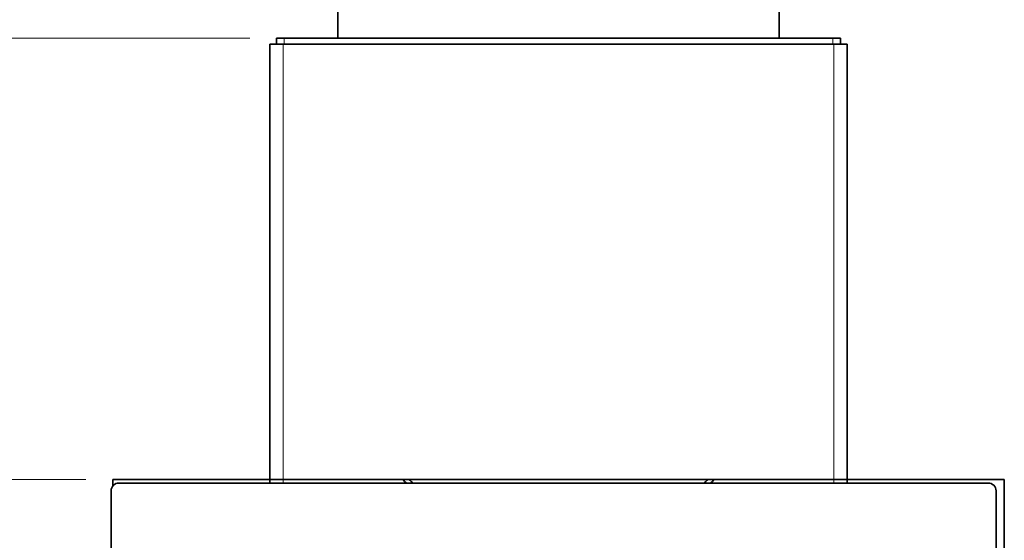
# Model space of a CAD drawing. Header units: millimetres. Extents: x 0 to 7128, y 0 to 5040.
# Tile 91 of 215: x 1535 to 1977, y 2470 to 2703. Entities that reach past the tile are written whole.
import ezdxf

# ---------------------------------------------------------------- set-up
doc = ezdxf.new("R2010")
doc.units = ezdxf.units.MM
doc.header["$LTSCALE"] = 12
doc.layers.add('Quote(ISO)', color=7, linetype='Continuous', lineweight=25, true_color=0x80ff00)
doc.layers.add('Spigoli tangenti visibili(ISO)', color=7, linetype='Continuous', lineweight=15, true_color=0x00803f)
doc.layers.add('Spigoli visibili(ISO)', color=7, linetype='Continuous', lineweight=35)
doc.styles.add('Corrente-BSI', font='arial.ttf')
doc.dimstyles.new('DEFAULT-ISO', dxfattribs={"dimscale": 12, "dimtxt": 3.5, "dimasz": 2.5, "dimexe": 1, "dimexo": 1, "dimgap": 0.762, "dimtad": 1, "dimtoh": 1, "dimrnd": 1e-08, "dimtxsty": 'Corrente-BSI', "dimcen": 0.09, "dimdle": 10, "dimclrd": 7, "dimclre": 7, "dimclrt": 7, "dimazin": 2, "dimtfac": 0.571429, "dimtmove": 0, "dimatfit": 3, "dimfxl": 1, "dimtolj": 1, "dimlwd": 5, "dimlwe": 5, "dimarcsym": 0})

# ---------------------------------------------------------------- blocks, each defined once
blk = doc.blocks.new('*D33')
at = {"layer": 'Defpoints', "color": 0, "linetype": 'Continuous', "transparency": 16777216}
for p in [(1274.72, 2497.15), (1576.72, 2497.15), (1682.72, 1257.65)]:
    blk.add_point(p, dxfattribs=at)
at = {"layer": 'Quote(ISO)', "color": 7, "linetype": 'Continuous', "lineweight": 5, "transparency": 16777216}
for p, q in [((1564.72, 2497.15), (1262.72, 2497.15)), ((1274.72, 1287.65), (1274.72, 2467.15)), ((1670.72, 1257.65), (1262.72, 1257.65))]:
    blk.add_line(p, q, dxfattribs=at)
at = {"layer": 'Quote(ISO)', "color": 7, "linetype": 'Continuous', "transparency": 16777216}
for points in [[(1269.72, 2467.15), (1279.72, 2467.15), (1274.72, 2497.15)], [(1269.72, 1287.65), (1279.72, 1287.65), (1274.72, 1257.65)]]:
    blk.add_solid(points, dxfattribs=at)
at = {"layer": 'Quote(ISO)', "color": 7, "linetype": 'Continuous', "lineweight": 9, "transparency": 16777216, "insert": (1222.66, 1816.62), "char_height": 42, "attachment_point": 1, "rotation": 90, "style": 'Corrente-BSI'}
blk.add_mtext('\\A1;1239', dxfattribs=at)
blk = doc.blocks.new('*D51')
at = {"layer": 'Defpoints', "color": 0, "linetype": 'Continuous', "transparency": 16777216}
for p in [(1137.09, 2695.1), (1650.22, 2695.1), (1682.72, 1257.65)]:
    blk.add_point(p, dxfattribs=at)
at = {"layer": 'Quote(ISO)', "color": 7, "linetype": 'Continuous', "lineweight": 5, "transparency": 16777216}
for p, q in [((1638.22, 2695.1), (1125.09, 2695.1)), ((1137.09, 1287.65), (1137.09, 2665.1)), ((1670.72, 1257.65), (1125.09, 1257.65))]:
    blk.add_line(p, q, dxfattribs=at)
at = {"layer": 'Quote(ISO)', "color": 7, "linetype": 'Continuous', "transparency": 16777216}
for points in [[(1132.09, 2665.1), (1142.09, 2665.1), (1137.09, 2695.1)], [(1132.09, 1287.65), (1142.09, 1287.65), (1137.09, 1257.65)]]:
    blk.add_solid(points, dxfattribs=at)
at = {"layer": 'Quote(ISO)', "color": 7, "linetype": 'Continuous', "lineweight": 9, "transparency": 16777216, "insert": (1085.03, 1915.64), "char_height": 42, "attachment_point": 1, "rotation": 90, "style": 'Corrente-BSI'}
blk.add_mtext('\\A1;1437', dxfattribs=at)

msp = doc.modelspace()

# ---------------------------------------------------------------- linework, layer by layer
at = {"layer": 'Spigoli tangenti visibili(ISO)'}
for p, q in [((1653.721, 2692.405), (1653.721, 2695.097)), ((1899.721, 2695.097), (1899.721, 2692.405)), ((1653.221, 2692.405), (1653.221, 2495.651)), ((1900.221, 2495.651), (1900.221, 2692.405))]:
    msp.add_line(p, q, dxfattribs=at)
at = {"layer": 'Spigoli visibili(ISO)'}
for p, q in [((1677.721, 2842.097), (1677.721, 2695.097)), ((1875.721, 2842.097), (1875.721, 2695.097)), ((1650.221, 2695.097), (1653.721, 2695.097)), ((1650.221, 2695.097), (1650.221, 2692.505)), ((1899.721, 2695.097), (1653.721, 2695.097)), ((1899.721, 2695.097), (1903.221, 2695.097)), ((1903.221, 2692.428), (1903.221, 2695.097)), ((1647.221, 2495.651), (1647.221, 2692.405)), ((1653.221, 2692.405), (1900.221, 2692.405)), ((1906.221, 2495.651), (1906.221, 2692.405)), ((1576.721, 2497.151), (1976.721, 2497.151)), ((1576.721, 2494.267), (1576.721, 2497.151)), ((1976.721, 2497.151), (1976.721, 1897.151)), ((1576.009, 2492.151), (1576.009, 1902.151)), ((1969.507, 2495.651), (1579.509, 2495.651)), ((1973.007, 1902.151), (1973.007, 2492.151))]:
    msp.add_line(p, q, dxfattribs=at)
for centre, radius, start, end in [((1776.721, 2567.405), 99.05, 225.17642, 226.421), ((1776.721, 2567.405), 99, 225.20555, 226.45142), ((1776.721, 2567.405), 97, 226.40821, 227.70881), ((1776.721, 2567.405), 97, 312.29119, 313.59179), ((1776.721, 2567.405), 99, 313.54858, 314.79445), ((1776.721, 2567.405), 99.05, 313.579, 314.82358), ((1579.509, 2492.151), 3.5, 90, 180), ((1969.507, 2492.151), 3.5, 0, 90)]:
    msp.add_arc(centre, radius, start, end, dxfattribs=at)
for points, knots in [([(1647.221, 2692.405), (1647.221, 2692.457), (1648.009, 2692.508), (1649.32, 2692.51), (1650.396, 2692.512), (1651.806, 2692.48), (1653.221, 2692.405)], [0, 0, 0, 0, 0.8630304, 0.8630304, 0.8630304, 1.5707963, 1.5707963, 1.5707963, 1.5707963]), ([(1900.221, 2692.405), (1901.968, 2692.405), (1903.689, 2692.436), (1905.021, 2692.445), (1905.212, 2692.446), (1905.927, 2692.445), (1906.221, 2692.433), (1906.221, 2692.405)], [0, 0, 0, 0, 0.5536439, 0.5536439, 0.6583973, 0.6583973, 1, 1, 1, 1])]:
    msp.add_open_spline(points, degree=3, knots=knots, dxfattribs=at)

# ---------------------------------------------------------------- dimensions: what is measured, and where the dimension line sits
at = {"layer": 'Quote(ISO)', "color": 7, "linetype": 'Continuous', "lineweight": 9}
for base, p1, p2, override, picture, middle in [((1137.086, 2695.097), (1682.721, 1257.651), (1650.221, 2695.097), {"dimtoh": 0, "dimdec": 0, "dimtdec": 0, "dimtofl": 0, "dimatfit": 1}, '*D51', (1137.086, 1976.374)), ((1274.721166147, 2497.150990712), (1682.721166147, 1257.650990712), (1576.721166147, 2497.150990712), {"dimgap": 0.762, "dimtoh": 0, "dimdec": 0, "dimtol": 0, "dimlim": 0, "dimtp": 0, "dimtm": 0, "dimtdec": 0, "dimtofl": 0, "dimatfit": 1}, '*D33', (1274.721166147, 1877.400990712))]:
    dim = msp.add_linear_dim(base=base, p1=p1, p2=p2, angle=270, dimstyle='DEFAULT-ISO', override=override, dxfattribs=at)
    dim.commit()
    dim.dimension.update_dxf_attribs({"geometry": picture, "text_midpoint": middle, "dimtype": 160})

doc.saveas('drawing.dxf')
